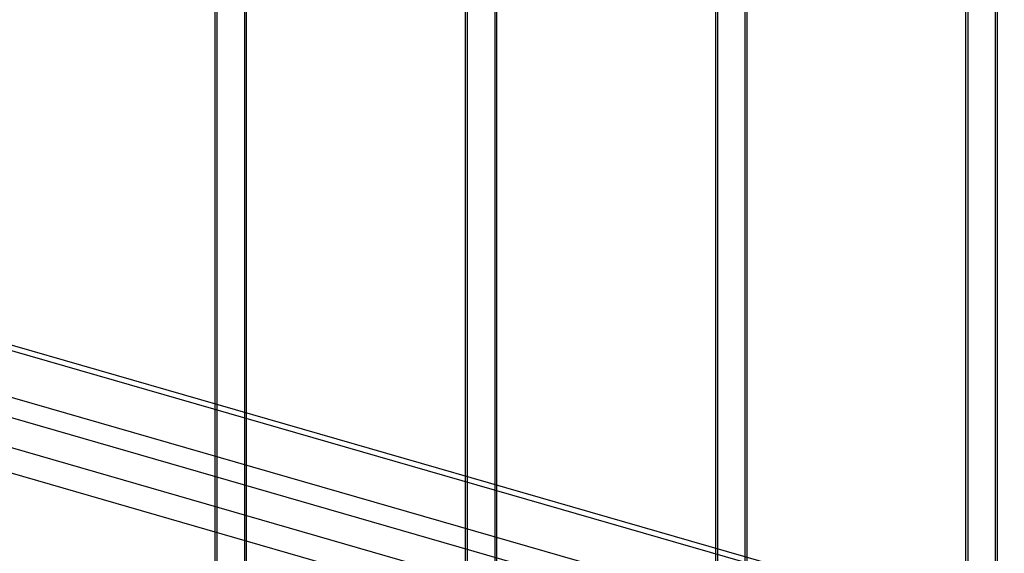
# Model space of a CAD drawing. Header units: millimetres. Extents: x -626 to 636, y -726 to 753.
# Tile 21 of 84: x -275 to -119, y -123 to -38. Entities that reach past the tile are written whole.
import ezdxf

# ---------------------------------------------------------------- set-up
doc = ezdxf.new("R2010")
doc.units = ezdxf.units.MM
doc.layers.add('MAIN-1', color=7, linetype='Continuous')
doc.layers.add('MAIN-2', color=7, linetype='Continuous')

msp = doc.modelspace()

# ---------------------------------------------------------------- linework, layer by layer
at = {"layer": 'MAIN-1'}
for p, q in [((-625.6, 9.83), (288.06, -253.92)), ((292.74, -274.81), (-620.92, -11.06))]:
    msp.add_line(p, q, dxfattribs=at)
at = {"layer": 'MAIN-2'}
for p, q in [((291.21, -253.97), (-622.45, 9.78)), ((-244.08, -145.8), (-244.08, 9.59)), ((-243.74, -144.88), (-243.74, 9.92)), ((-239.08, -145.8), (-239.08, 9.59)), ((-239.42, 8.67), (-239.42, -146.13)), ((-203.96, -156.36), (-203.96, -1.56)), ((-204.3, -157.28), (-204.3, -1.9)), ((-199.63, -2.81), (-199.63, -157.61)), ((-199.3, -157.28), (-199.3, -1.9)), ((-618.54, -7.66), (295.12, -271.41)), ((-164.51, -168.76), (-164.51, -13.38)), ((-164.18, -167.85), (-164.18, -13.05)), ((-159.52, -168.76), (-159.52, -13.38)), ((-159.85, -14.3), (-159.85, -169.1)), ((293.2, -262.87), (-553.59, -18.42)), ((-552.81, -21.87), (360.84, -285.62)), ((-124.73, -180.25), (-124.73, -24.87)), ((-124.4, -179.33), (-124.4, -24.53)), ((-119.73, -180.25), (-119.73, -24.87)), ((-120.07, -25.78), (-120.07, -180.58))]:
    msp.add_line(p, q, dxfattribs=at)
for centre, major_axis, start_param, end_param in [((-32.1, -27.8), (-346.97, 400.64), -2.427868, 0), ((-32.1, -27.8), (-346.97, 400.64), 0.713724, 3.141593), ((-34.6, -29.96), (346.97, -400.64), -2.427868, 0)]:
    msp.add_ellipse(centre, major_axis=major_axis, ratio=0.75, start_param=start_param, end_param=end_param, dxfattribs=at)

doc.saveas('drawing.dxf')
